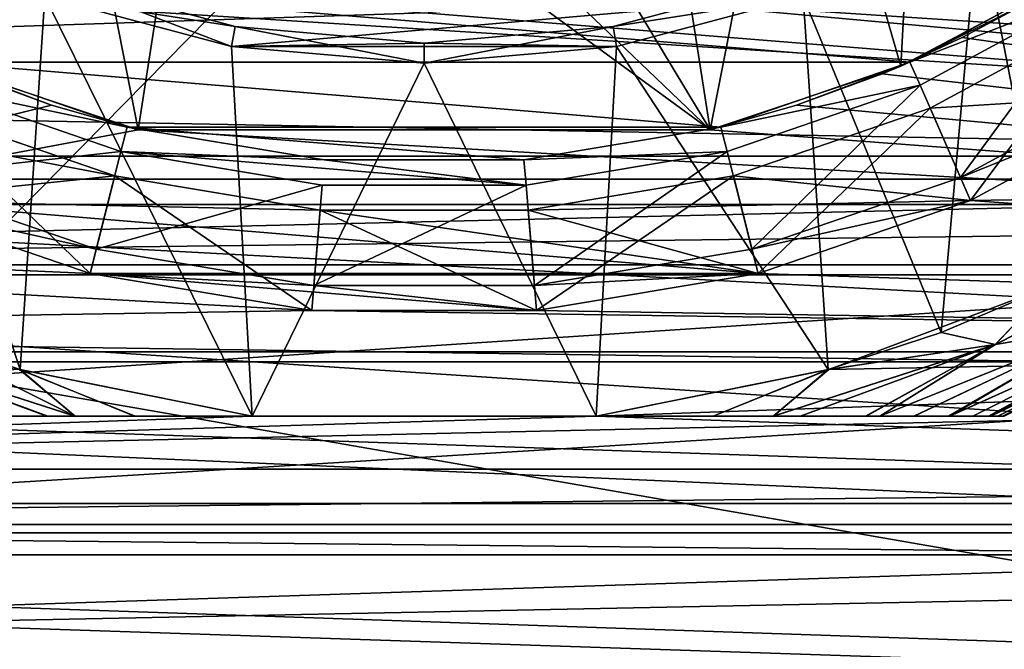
# Model space of a CAD drawing. Header units: millimetres. Extents: x -223 to 138, y -45 to 391.
# Tile 244 of 256: x 70.99 to 80.76, y -16.81 to -10.57. Entities that reach past the tile are written whole.
import ezdxf

# ---------------------------------------------------------------- set-up
doc = ezdxf.new("R2010")
doc.units = ezdxf.units.MM
doc.header["$LTSCALE"] = 65.185185
for name, color, linetype in [('13', 7, 'CONTINUOUS'), ('136', 7, 'CONTINUOUS'), ('137', 7, 'CONTINUOUS'), ('147', 7, 'CONTINUOUS'), ('149', 7, 'CONTINUOUS'), ('152', 7, 'CONTINUOUS'), ('188', 7, 'CONTINUOUS'), ('190', 7, 'CONTINUOUS'), ('192', 7, 'CONTINUOUS'), ('193', 7, 'CONTINUOUS'), ('194', 7, 'CONTINUOUS'), ('195', 7, 'CONTINUOUS'), ('197', 7, 'CONTINUOUS'), ('198', 7, 'CONTINUOUS'), ('199', 7, 'CONTINUOUS'), ('201', 7, 'CONTINUOUS'), ('203', 7, 'CONTINUOUS'), ('315', 7, 'CONTINUOUS'), ('316', 7, 'CONTINUOUS'), ('317', 7, 'CONTINUOUS'), ('318', 7, 'CONTINUOUS'), ('319', 7, 'CONTINUOUS'), ('321', 7, 'CONTINUOUS'), ('331', 7, 'CONTINUOUS'), ('35', 7, 'CONTINUOUS'), ('351', 7, 'CONTINUOUS'), ('354', 7, 'CONTINUOUS'), ('36', 7, 'CONTINUOUS'), ('381', 7, 'CONTINUOUS'), ('420', 7, 'CONTINUOUS'), ('421', 7, 'CONTINUOUS'), ('422', 7, 'CONTINUOUS'), ('50', 7, 'CONTINUOUS'), ('8', 7, 'CONTINUOUS'), ('81', 7, 'CONTINUOUS'), ('9', 7, 'CONTINUOUS')]:
    doc.layers.add(name, color=color, linetype=linetype)

msp = doc.modelspace()

# ---------------------------------------------------------------- linework, layer by layer
at = {"layer": '13', "color": 7, "linetype": 'CONTINUOUS', "true_color": 0xaaaaaa}
for points in [[(106, -13, -38), (106, -22.1034, -6.3594), (-41.9257, -22.1034, -6.3594), (106, -13, -38)], [(0, -13, -38), (106, -13, -38), (-41.9257, -22.1034, -6.3594), (0, -13, -38)]]:
    msp.add_3dface(points, dxfattribs=at)
at = {"layer": '136', "color": 7, "linetype": 'CONTINUOUS', "true_color": 0xaaaaaa}
for points in [[(69.5, -10.313, 16.5497), (97, -9.6597, 16.9393), (97, -12.0531, 15.3288), (69.5, -10.313, 16.5497)], [(69.5, -11.5413, 15.7178), (69.5, -10.313, 16.5497), (97, -12.0531, 15.3288), (69.5, -11.5413, 15.7178)], [(69.5, -12.7029, 14.7948), (69.5, -11.5413, 15.7178), (97, -12.0531, 15.3288), (69.5, -12.7029, 14.7948)], [(69.5, -12.7029, 14.7948), (97, -12.0531, 15.3288), (97, -14.1828, 13.3827), (69.5, -12.7029, 14.7948)], [(69.5, -13.791, 13.7862), (69.5, -12.7029, 14.7948), (97, -14.1828, 13.3827), (69.5, -13.791, 13.7862)], [(69.5, -14.7991, 12.6979), (69.5, -13.791, 13.7862), (97, -14.1828, 13.3827), (69.5, -14.7991, 12.6979)], [(69.5, -14.7991, 12.6979), (97, -14.1828, 13.3827), (97, -16.002, 11.1439), (69.5, -14.7991, 12.6979)], [(69.5, -15.7216, 11.5361), (69.5, -14.7991, 12.6979), (97, -16.002, 11.1439), (69.5, -15.7216, 11.5361)], [(69.5, -16.5531, 10.3075), (69.5, -15.7216, 11.5361), (97, -16.002, 11.1439), (69.5, -16.5531, 10.3075)], [(69.5, -16.5531, 10.3075), (97, -16.002, 11.1439), (97, -17.471, 8.661), (69.5, -16.5531, 10.3075)], [(69.5, -17.2889, 9.0192), (69.5, -16.5531, 10.3075), (97, -17.471, 8.661), (69.5, -17.2889, 9.0192)]]:
    msp.add_3dface(points, dxfattribs=at)
at = {"layer": '137', "color": 7, "linetype": 'CONTINUOUS', "true_color": 0xaaaaaa}
for points in [[(97, -13.0983, -25), (81.047, -10.365, -34.5), (80.34, -10.7464, -33.1745), (97, -13.0983, -25)], [(79.5467, -11.1053, -31.927), (97, -13.0983, -25), (80.34, -10.7464, -33.1745), (79.5467, -11.1053, -31.927)], [(71.3043, -11.4167, -30.8446), (70.4533, -11.1053, -31.927), (64.5, -13.0983, -25), (71.3043, -11.4167, -30.8446)], [(78.6957, -11.4167, -30.8446), (97, -13.0983, -25), (79.5467, -11.1053, -31.927), (78.6957, -11.4167, -30.8446)], [(72.1625, -11.6597, -30), (71.3043, -11.4167, -30.8446), (64.5, -13.0983, -25), (72.1625, -11.6597, -30)], [(77.8375, -11.6597, -30), (97, -13.0983, -25), (78.6957, -11.4167, -30.8446), (77.8375, -11.6597, -30)], [(72.1625, -11.6597, -30), (64.5, -13.0983, -25), (97, -13.0983, -25), (72.1625, -11.6597, -30)], [(77.8375, -11.6597, -30), (72.1625, -11.6597, -30), (97, -13.0983, -25), (77.8375, -11.6597, -30)]]:
    msp.add_3dface(points, dxfattribs=at)
at = {"layer": '147', "color": 7, "linetype": 'CONTINUOUS', "true_color": 0xaaaaaa}
for points in [[(70.1797, -10.9893, -45), (68.4367, -10.046, -45), (79.8203, -10.9893, -45), (70.1797, -10.9893, -45)], [(79.8203, -10.9893, -45), (68.4367, -10.046, -45), (81.5633, -10.046, -45), (79.8203, -10.9893, -45)], [(72.0542, -11.6328, -45), (70.1797, -10.9893, -45), (77.9458, -11.6328, -45), (72.0542, -11.6328, -45)], [(77.9458, -11.6328, -45), (70.1797, -10.9893, -45), (79.8203, -10.9893, -45), (77.9458, -11.6328, -45)], [(74.0091, -11.959, -45), (72.0542, -11.6328, -45), (75.9909, -11.959, -45), (74.0091, -11.959, -45)], [(75.9909, -11.959, -45), (72.0542, -11.6328, -45), (77.9458, -11.6328, -45), (75.9909, -11.959, -45)]]:
    msp.add_3dface(points, dxfattribs=at)
at = {"layer": '149', "color": 7, "linetype": 'CONTINUOUS', "true_color": 0xaaaaaa}
for points in [[(73.0899, -10.8329, -42), (78.7622, -10.3366, -42), (71.2378, -10.3366, -42), (73.0899, -10.8329, -42)], [(76.9101, -10.8329, -42), (78.7622, -10.3366, -42), (73.0899, -10.8329, -42), (76.9101, -10.8329, -42)], [(75, -11, -42), (76.9101, -10.8329, -42), (73.0899, -10.8329, -42), (75, -11, -42)]]:
    msp.add_3dface(points, dxfattribs=at)
at = {"layer": '152', "color": 7, "linetype": 'CONTINUOUS', "true_color": 0xaaaaaa}
for points in [[(79.8203, -10.9893, -45), (81.5633, -10.046, -45), (79.8204, -10.9893, -42), (79.8203, -10.9893, -45)], [(79.8204, -10.9893, -42), (81.5633, -10.046, -45), (81.5634, -10.046, -42), (79.8204, -10.9893, -42)], [(70.1797, -10.9893, -45), (72.0542, -11.6328, -45), (70.1796, -10.9893, -42), (70.1797, -10.9893, -45)], [(70.1796, -10.9893, -42), (72.0542, -11.6328, -45), (72.0542, -11.6328, -42), (70.1796, -10.9893, -42)], [(77.9458, -11.6328, -45), (79.8203, -10.9893, -45), (77.9458, -11.6328, -42), (77.9458, -11.6328, -45)], [(77.9458, -11.6328, -42), (79.8203, -10.9893, -45), (79.8204, -10.9893, -42), (77.9458, -11.6328, -42)], [(72.0542, -11.6328, -45), (74.0091, -11.959, -45), (72.0542, -11.6328, -42), (72.0542, -11.6328, -45)], [(72.0542, -11.6328, -42), (74.0091, -11.959, -45), (74.009, -11.959, -42), (72.0542, -11.6328, -42)], [(75.9909, -11.959, -45), (77.9458, -11.6328, -45), (75.991, -11.959, -42), (75.9909, -11.959, -45)], [(75.991, -11.959, -42), (77.9458, -11.6328, -45), (77.9458, -11.6328, -42), (75.991, -11.959, -42)], [(74.0091, -11.959, -45), (75.9909, -11.959, -45), (74.009, -11.959, -42), (74.0091, -11.959, -45)], [(74.009, -11.959, -42), (75.9909, -11.959, -45), (75.991, -11.959, -42), (74.009, -11.959, -42)]]:
    msp.add_3dface(points, dxfattribs=at)
at = {"layer": '188', "color": 7, "linetype": 'CONTINUOUS', "true_color": 0xaaaaaa}
for points in [[(79.8204, -10.9893, -42), (81.5634, -10.046, -42), (81.7001, -10.2553, -42), (79.8204, -10.9893, -42)], [(79.9208, -11.2182, -42), (79.8204, -10.9893, -42), (81.7001, -10.2553, -42), (79.9208, -11.2182, -42)], [(70.1796, -10.9893, -42), (72.0542, -11.6328, -42), (70.0792, -11.2182, -42), (70.1796, -10.9893, -42)], [(77.9458, -11.6328, -42), (79.8204, -10.9893, -42), (79.9208, -11.2182, -42), (77.9458, -11.6328, -42)], [(70.0792, -11.2182, -42), (72.0542, -11.6328, -42), (71.9928, -11.8752, -42), (70.0792, -11.2182, -42)], [(78.0072, -11.8752, -42), (77.9458, -11.6328, -42), (79.9208, -11.2182, -42), (78.0072, -11.8752, -42)], [(72.0542, -11.6328, -42), (74.009, -11.959, -42), (71.9928, -11.8752, -42), (72.0542, -11.6328, -42)], [(75.991, -11.959, -42), (77.9458, -11.6328, -42), (78.0072, -11.8752, -42), (75.991, -11.959, -42)], [(71.9928, -11.8752, -42), (74.009, -11.959, -42), (76.0116, -12.2082, -42), (71.9928, -11.8752, -42)], [(73.9884, -12.2082, -42), (71.9928, -11.8752, -42), (76.0116, -12.2082, -42), (73.9884, -12.2082, -42)], [(76.0116, -12.2082, -42), (75.991, -11.959, -42), (78.0072, -11.8752, -42), (76.0116, -12.2082, -42)], [(74.009, -11.959, -42), (75.991, -11.959, -42), (76.0116, -12.2082, -42), (74.009, -11.959, -42)]]:
    msp.add_3dface(points, dxfattribs=at)
at = {"layer": '190', "color": 7, "linetype": 'CONTINUOUS', "true_color": 0xaaaaaa}
for points in [[(82.247, -11.0925, -53.5), (82.3838, -11.3017, -53.5), (80.3225, -12.134, -53.5), (82.247, -11.0925, -53.5)], [(82.3838, -11.3017, -53.5), (80.4229, -12.3629, -53.5), (80.3225, -12.134, -53.5), (82.3838, -11.3017, -53.5)], [(71.7471, -12.8445, -53.5), (69.5771, -12.3629, -53.5), (69.6775, -12.134, -53.5), (71.7471, -12.8445, -53.5)], [(80.3225, -12.134, -53.5), (80.4229, -12.3629, -53.5), (78.2529, -12.8445, -53.5), (80.3225, -12.134, -53.5)], [(71.6859, -13.0869, -53.5), (69.5771, -12.3629, -53.5), (71.7471, -12.8445, -53.5), (71.6859, -13.0869, -53.5)], [(80.4229, -12.3629, -53.5), (78.3141, -13.0869, -53.5), (78.2529, -12.8445, -53.5), (80.4229, -12.3629, -53.5)], [(73.9058, -13.2047, -53.5), (71.6859, -13.0869, -53.5), (71.7471, -12.8445, -53.5), (73.9058, -13.2047, -53.5)], [(78.2529, -12.8445, -53.5), (78.3141, -13.0869, -53.5), (76.0942, -13.2047, -53.5), (78.2529, -12.8445, -53.5)], [(73.8852, -13.4539, -53.5), (71.6859, -13.0869, -53.5), (76.1148, -13.4539, -53.5), (73.8852, -13.4539, -53.5)], [(76.1148, -13.4539, -53.5), (71.6859, -13.0869, -53.5), (73.9058, -13.2047, -53.5), (76.1148, -13.4539, -53.5)], [(78.3141, -13.0869, -53.5), (76.1148, -13.4539, -53.5), (76.0942, -13.2047, -53.5), (78.3141, -13.0869, -53.5)], [(76.0942, -13.2047, -53.5), (76.1148, -13.4539, -53.5), (73.9058, -13.2047, -53.5), (76.0942, -13.2047, -53.5)]]:
    msp.add_3dface(points, dxfattribs=at)
at = {"layer": '192', "color": 7, "linetype": 'CONTINUOUS', "true_color": 0xaaaaaa}
for points in [[(80.5, -9.5263, -39.8), (81.2158, -13.2108, -39.8), (82.0706, -8.4266, -39.8), (80.5, -9.5263, -39.8)], [(69.8708, -13.6694, -39.8), (70.9911, -14.0388, -39.8), (69.5, -9.5263, -39.8), (69.8708, -13.6694, -39.8)], [(69.5, -9.5263, -39.8), (70.9911, -14.0388, -39.8), (71.2377, -10.3366, -39.8), (69.5, -9.5263, -39.8)], [(78.7623, -10.3366, -39.8), (80.1292, -13.6694, -39.8), (80.5, -9.5263, -39.8), (78.7623, -10.3366, -39.8)], [(80.1292, -13.6694, -39.8), (81.2158, -13.2108, -39.8), (80.5, -9.5263, -39.8), (80.1292, -13.6694, -39.8)], [(70.9911, -14.0388, -39.8), (73.2941, -14.5, -39.8), (71.2377, -10.3366, -39.8), (70.9911, -14.0388, -39.8)], [(71.2377, -10.3366, -39.8), (73.2941, -14.5, -39.8), (73.0898, -10.8329, -39.8), (71.2377, -10.3366, -39.8)], [(76.9102, -10.8329, -39.8), (79.0089, -14.0388, -39.8), (78.7623, -10.3366, -39.8), (76.9102, -10.8329, -39.8)], [(79.0089, -14.0388, -39.8), (80.1292, -13.6694, -39.8), (78.7623, -10.3366, -39.8), (79.0089, -14.0388, -39.8)], [(73.0898, -10.8329, -39.8), (73.2941, -14.5, -39.8), (75, -11, -39.8), (73.0898, -10.8329, -39.8)], [(75, -11, -39.8), (76.7059, -14.5, -39.8), (76.9102, -10.8329, -39.8), (75, -11, -39.8)], [(76.7059, -14.5, -39.8), (79.0089, -14.0388, -39.8), (76.9102, -10.8329, -39.8), (76.7059, -14.5, -39.8)], [(73.2941, -14.5, -39.8), (76.7059, -14.5, -39.8), (75, -11, -39.8), (73.2941, -14.5, -39.8)]]:
    msp.add_3dface(points, dxfattribs=at)
at = {"layer": '193', "color": 7, "linetype": 'CONTINUOUS', "true_color": 0xaaaaaa}
for points in [[(73.1245, -10.6359, -41.8), (71.3061, -10.1486, -41.8), (73.1245, -10.6359, -40), (73.1245, -10.6359, -41.8)], [(73.1245, -10.6359, -40), (71.3061, -10.1486, -41.8), (71.3061, -10.1486, -40), (73.1245, -10.6359, -40)], [(78.6939, -10.1486, -41.8), (76.8755, -10.6359, -41.8), (78.6939, -10.1486, -40), (78.6939, -10.1486, -41.8)], [(78.6939, -10.1486, -40), (76.8755, -10.6359, -41.8), (76.8755, -10.6359, -40), (78.6939, -10.1486, -40)], [(75, -10.8, -41.8), (73.1245, -10.6359, -41.8), (75, -10.8, -40), (75, -10.8, -41.8)], [(75, -10.8, -40), (73.1245, -10.6359, -41.8), (73.1245, -10.6359, -40), (75, -10.8, -40)], [(76.8755, -10.6359, -41.8), (75, -10.8, -41.8), (76.8755, -10.6359, -40), (76.8755, -10.6359, -41.8)], [(76.8755, -10.6359, -40), (75, -10.8, -41.8), (75, -10.8, -40), (76.8755, -10.6359, -40)]]:
    msp.add_3dface(points, dxfattribs=at)
at = {"layer": '194', "color": 7, "linetype": 'CONTINUOUS', "true_color": 0xaaaaaa}
for points in [[(79.9208, -11.2182, -42), (81.7001, -10.2553, -42), (79.9208, -11.2182, -52.9226), (79.9208, -11.2182, -42)], [(79.9208, -11.2182, -52.9226), (81.7001, -10.2553, -42), (81.7001, -10.2553, -52.9226), (79.9208, -11.2182, -52.9226)], [(70.0792, -11.2182, -42), (71.9928, -11.8752, -42), (71.9927, -11.8751, -52.9226), (70.0792, -11.2182, -42)], [(70.0792, -11.2182, -52.9226), (70.0792, -11.2182, -42), (71.9927, -11.8751, -52.9226), (70.0792, -11.2182, -52.9226)], [(78.0072, -11.8752, -42), (79.9208, -11.2182, -42), (78.0073, -11.8751, -52.9226), (78.0072, -11.8752, -42)], [(78.0073, -11.8751, -52.9226), (79.9208, -11.2182, -42), (79.9208, -11.2182, -52.9226), (78.0073, -11.8751, -52.9226)], [(71.9927, -11.8751, -52.9226), (71.9928, -11.8752, -42), (73.9883, -12.2082, -52.9226), (71.9927, -11.8751, -52.9226)], [(71.9928, -11.8752, -42), (73.9884, -12.2082, -42), (73.9883, -12.2082, -52.9226), (71.9928, -11.8752, -42)], [(76.0116, -12.2082, -42), (78.0072, -11.8752, -42), (76.0117, -12.2082, -52.9226), (76.0116, -12.2082, -42)], [(76.0117, -12.2082, -52.9226), (78.0072, -11.8752, -42), (78.0073, -11.8751, -52.9226), (76.0117, -12.2082, -52.9226)], [(73.9884, -12.2082, -42), (76.0116, -12.2082, -42), (73.9883, -12.2082, -52.9226), (73.9884, -12.2082, -42)], [(73.9883, -12.2082, -52.9226), (76.0116, -12.2082, -42), (76.0117, -12.2082, -52.9226), (73.9883, -12.2082, -52.9226)]]:
    msp.add_3dface(points, dxfattribs=at)
at = {"layer": '195', "color": 7, "linetype": 'CONTINUOUS', "true_color": 0xaaaaaa}
for points in [[(80.3225, -12.134, -53.5), (79.9208, -11.2182, -52.9226), (81.7001, -10.2553, -52.9226), (80.3225, -12.134, -53.5)], [(82.247, -11.0925, -53.5), (80.3225, -12.134, -53.5), (81.7001, -10.2553, -52.9226), (82.247, -11.0925, -53.5)], [(69.6775, -12.134, -53.5), (70.0792, -11.2182, -52.9226), (71.9927, -11.8751, -52.9226), (69.6775, -12.134, -53.5)], [(78.2529, -12.8445, -53.5), (78.0073, -11.8751, -52.9226), (79.9208, -11.2182, -52.9226), (78.2529, -12.8445, -53.5)], [(80.3225, -12.134, -53.5), (78.2529, -12.8445, -53.5), (79.9208, -11.2182, -52.9226), (80.3225, -12.134, -53.5)], [(71.7471, -12.8445, -53.5), (69.6775, -12.134, -53.5), (71.9927, -11.8751, -52.9226), (71.7471, -12.8445, -53.5)], [(71.7471, -12.8445, -53.5), (71.9927, -11.8751, -52.9226), (73.9883, -12.2082, -52.9226), (71.7471, -12.8445, -53.5)], [(76.0942, -13.2047, -53.5), (76.0117, -12.2082, -52.9226), (78.0073, -11.8751, -52.9226), (76.0942, -13.2047, -53.5)], [(78.2529, -12.8445, -53.5), (76.0942, -13.2047, -53.5), (78.0073, -11.8751, -52.9226), (78.2529, -12.8445, -53.5)], [(73.9058, -13.2047, -53.5), (71.7471, -12.8445, -53.5), (73.9883, -12.2082, -52.9226), (73.9058, -13.2047, -53.5)], [(76.0942, -13.2047, -53.5), (73.9058, -13.2047, -53.5), (76.0117, -12.2082, -52.9226), (76.0942, -13.2047, -53.5)], [(73.9058, -13.2047, -53.5), (73.9883, -12.2082, -52.9226), (76.0117, -12.2082, -52.9226), (73.9058, -13.2047, -53.5)]]:
    msp.add_3dface(points, dxfattribs=at)
at = {"layer": '197', "color": 7, "linetype": 'CONTINUOUS', "true_color": 0xaaaaaa}
for points in [[(71.5333, -14.5, -39.8488), (69.8708, -13.6694, -39.8), (69.3303, -13.7889, -39.8489), (71.5333, -14.5, -39.8488)], [(70.9911, -14.0388, -39.8), (69.8708, -13.6694, -39.8), (71.5333, -14.5, -39.8488), (70.9911, -14.0388, -39.8)], [(71.5333, -14.5, -39.8488), (69.3303, -13.7889, -39.8489), (71.2561, -14.5, -39.8732), (71.5333, -14.5, -39.8488)], [(69.3303, -13.7889, -39.8489), (70.605, -14.5, -39.9658), (71.2561, -14.5, -39.8732), (69.3303, -13.7889, -39.8489)], [(73.2941, -14.5, -39.8), (70.9911, -14.0388, -39.8), (72.126, -14.5, -39.8167), (73.2941, -14.5, -39.8)], [(72.126, -14.5, -39.8167), (70.9911, -14.0388, -39.8), (71.5333, -14.5, -39.8488), (72.126, -14.5, -39.8167)]]:
    msp.add_3dface(points, dxfattribs=at)
at = {"layer": '198', "color": 7, "linetype": 'CONTINUOUS', "true_color": 0xaaaaaa}
for points in [[(69.3331, -13.789, -53.4513), (70.9844, -14.0369, -53.5), (71.537, -14.5, -53.4514), (69.3331, -13.789, -53.4513)], [(69.3331, -13.789, -53.4513), (71.537, -14.5, -53.4514), (71.2682, -14.5, -53.428), (69.3331, -13.789, -53.4513)], [(70.6193, -14.5, -53.337), (69.3331, -13.789, -53.4513), (71.2682, -14.5, -53.428), (70.6193, -14.5, -53.337)], [(70.9844, -14.0369, -53.5), (73.2941, -14.5, -53.5), (72.1332, -14.5, -53.4835), (70.9844, -14.0369, -53.5)], [(71.537, -14.5, -53.4514), (70.9844, -14.0369, -53.5), (72.1332, -14.5, -53.4835), (71.537, -14.5, -53.4514)]]:
    msp.add_3dface(points, dxfattribs=at)
at = {"layer": '199', "color": 7, "linetype": 'CONTINUOUS', "true_color": 0xaaaaaa}
for points in [[(69.2459, -14.5, -40.8), (69.2459, -14.5, -52.5), (80.7541, -14.5, -40.8), (69.2459, -14.5, -40.8)], [(69.2603, -14.5, -40.6969), (69.2459, -14.5, -40.8), (80.7394, -14.5, -40.6958), (69.2603, -14.5, -40.6969)], [(80.7394, -14.5, -40.6958), (69.2459, -14.5, -40.8), (80.7541, -14.5, -40.8), (80.7394, -14.5, -40.6958)], [(69.2459, -14.5, -52.5), (69.2606, -14.5, -52.6042), (80.7541, -14.5, -52.5), (69.2459, -14.5, -52.5)], [(80.7541, -14.5, -40.8), (69.2459, -14.5, -52.5), (80.7541, -14.5, -52.5), (80.7541, -14.5, -40.8)], [(69.307, -14.5, -40.5894), (69.2603, -14.5, -40.6969), (80.7394, -14.5, -40.6958), (69.307, -14.5, -40.5894)], [(69.2606, -14.5, -52.6042), (69.3081, -14.5, -52.7126), (80.6925, -14.5, -52.7115), (69.2606, -14.5, -52.6042)], [(80.7541, -14.5, -52.5), (69.2606, -14.5, -52.6042), (80.7396, -14.5, -52.6035), (80.7541, -14.5, -52.5)], [(80.7396, -14.5, -52.6035), (69.2606, -14.5, -52.6042), (80.6925, -14.5, -52.7115), (80.7396, -14.5, -52.6035)], [(69.3781, -14.5, -40.493), (69.307, -14.5, -40.5894), (80.622, -14.5, -40.4931), (69.3781, -14.5, -40.493)], [(80.622, -14.5, -40.4931), (69.307, -14.5, -40.5894), (80.6919, -14.5, -40.5875), (80.622, -14.5, -40.4931)], [(80.6919, -14.5, -40.5875), (69.307, -14.5, -40.5894), (80.7394, -14.5, -40.6958), (80.6919, -14.5, -40.5875)], [(69.3081, -14.5, -52.7126), (69.3789, -14.5, -52.8079), (80.6925, -14.5, -52.7115), (69.3081, -14.5, -52.7126)], [(69.3977, -14.5, -40.4719), (69.3781, -14.5, -40.493), (80.5995, -14.5, -40.469), (69.3977, -14.5, -40.4719)], [(80.5995, -14.5, -40.469), (69.3781, -14.5, -40.493), (80.622, -14.5, -40.4931), (80.5995, -14.5, -40.469)], [(69.3789, -14.5, -52.8079), (69.4006, -14.5, -52.8311), (80.6211, -14.5, -52.8079), (69.3789, -14.5, -52.8079)], [(80.6925, -14.5, -52.7115), (69.3789, -14.5, -52.8079), (80.6211, -14.5, -52.8079), (80.6925, -14.5, -52.7115)], [(69.5506, -14.5, -40.3444), (69.3977, -14.5, -40.4719), (80.5995, -14.5, -40.469), (69.5506, -14.5, -40.3444)], [(69.4006, -14.5, -52.8311), (69.5562, -14.5, -52.9595), (80.4462, -14.5, -52.9578), (69.4006, -14.5, -52.8311)], [(80.6211, -14.5, -52.8079), (69.4006, -14.5, -52.8311), (80.6009, -14.5, -52.8295), (80.6211, -14.5, -52.8079)], [(80.6009, -14.5, -52.8295), (69.4006, -14.5, -52.8311), (80.4462, -14.5, -52.9578), (80.6009, -14.5, -52.8295)], [(69.7847, -14.5, -40.2128), (69.5506, -14.5, -40.3444), (80.2158, -14.5, -40.213), (69.7847, -14.5, -40.2128)], [(80.2158, -14.5, -40.213), (69.5506, -14.5, -40.3444), (80.4438, -14.5, -40.3406), (80.2158, -14.5, -40.213)], [(80.4438, -14.5, -40.3406), (69.5506, -14.5, -40.3444), (80.5995, -14.5, -40.469), (80.4438, -14.5, -40.3406)], [(69.5562, -14.5, -52.9595), (69.7859, -14.5, -53.0878), (80.4462, -14.5, -52.9578), (69.5562, -14.5, -52.9595)], [(70.1273, -14.5, -40.0828), (69.7847, -14.5, -40.2128), (80.2047, -14.5, -40.2078), (70.1273, -14.5, -40.0828)], [(80.2047, -14.5, -40.2078), (69.7847, -14.5, -40.2128), (80.2158, -14.5, -40.213), (80.2047, -14.5, -40.2078)], [(69.7859, -14.5, -53.0878), (69.7953, -14.5, -53.0922), (80.2139, -14.5, -53.0879), (69.7859, -14.5, -53.0878)], [(80.4462, -14.5, -52.9578), (69.7859, -14.5, -53.0878), (80.2139, -14.5, -53.0879), (80.4462, -14.5, -52.9578)], [(69.7953, -14.5, -53.0922), (70.1402, -14.5, -53.2212), (79.8639, -14.5, -53.2199), (69.7953, -14.5, -53.0922)], [(80.2139, -14.5, -53.0879), (69.7953, -14.5, -53.0922), (80.2081, -14.5, -53.0906), (80.2139, -14.5, -53.0879)], [(80.2081, -14.5, -53.0906), (69.7953, -14.5, -53.0922), (79.8639, -14.5, -53.2199), (80.2081, -14.5, -53.0906)], [(70.4769, -14.5, -39.992), (70.1273, -14.5, -40.0828), (79.5231, -14.5, -39.9919), (70.4769, -14.5, -39.992)], [(79.5231, -14.5, -39.9919), (70.1273, -14.5, -40.0828), (79.8597, -14.5, -40.0788), (79.5231, -14.5, -39.9919)], [(79.8597, -14.5, -40.0788), (70.1273, -14.5, -40.0828), (80.2047, -14.5, -40.2078), (79.8597, -14.5, -40.0788)], [(70.1402, -14.5, -53.2212), (70.4795, -14.5, -53.3086), (79.8639, -14.5, -53.2199), (70.1402, -14.5, -53.2212)], [(70.605, -14.5, -39.9658), (70.4769, -14.5, -39.992), (79.3806, -14.5, -39.963), (70.605, -14.5, -39.9658)], [(79.3806, -14.5, -39.963), (70.4769, -14.5, -39.992), (79.5231, -14.5, -39.9919), (79.3806, -14.5, -39.963)], [(70.4795, -14.5, -53.3086), (70.6193, -14.5, -53.337), (79.5204, -14.5, -53.3086), (70.4795, -14.5, -53.3086)], [(79.8639, -14.5, -53.2199), (70.4795, -14.5, -53.3086), (79.5204, -14.5, -53.3086), (79.8639, -14.5, -53.2199)], [(71.2561, -14.5, -39.8732), (70.605, -14.5, -39.9658), (79.3806, -14.5, -39.963), (71.2561, -14.5, -39.8732)], [(70.6193, -14.5, -53.337), (71.2682, -14.5, -53.428), (78.7356, -14.5, -53.4276), (70.6193, -14.5, -53.337)], [(79.5204, -14.5, -53.3086), (70.6193, -14.5, -53.337), (79.3851, -14.5, -53.3361), (79.5204, -14.5, -53.3086)], [(79.3851, -14.5, -53.3361), (70.6193, -14.5, -53.337), (78.7356, -14.5, -53.4276), (79.3851, -14.5, -53.3361)], [(71.5333, -14.5, -39.8488), (71.2561, -14.5, -39.8732), (78.7317, -14.5, -39.872), (71.5333, -14.5, -39.8488)], [(78.7317, -14.5, -39.872), (71.2561, -14.5, -39.8732), (79.3806, -14.5, -39.963), (78.7317, -14.5, -39.872)], [(71.2682, -14.5, -53.428), (71.537, -14.5, -53.4514), (78.463, -14.5, -53.4515), (71.2682, -14.5, -53.428)], [(78.7356, -14.5, -53.4276), (71.2682, -14.5, -53.428), (78.463, -14.5, -53.4515), (78.7356, -14.5, -53.4276)], [(72.126, -14.5, -39.8167), (71.5333, -14.5, -39.8488), (78.4669, -14.5, -39.8488), (72.126, -14.5, -39.8167)], [(78.4669, -14.5, -39.8488), (71.5333, -14.5, -39.8488), (78.7317, -14.5, -39.872), (78.4669, -14.5, -39.8488)], [(71.537, -14.5, -53.4514), (72.1332, -14.5, -53.4835), (77.8691, -14.5, -53.4834), (71.537, -14.5, -53.4514)], [(78.463, -14.5, -53.4515), (71.537, -14.5, -53.4514), (77.8691, -14.5, -53.4834), (78.463, -14.5, -53.4515)], [(76.7059, -14.5, -39.8), (73.2941, -14.5, -39.8), (72.126, -14.5, -39.8167), (76.7059, -14.5, -39.8)], [(76.7059, -14.5, -39.8), (72.126, -14.5, -39.8167), (77.8668, -14.5, -39.8165), (76.7059, -14.5, -39.8)], [(77.8668, -14.5, -39.8165), (72.126, -14.5, -39.8167), (78.4669, -14.5, -39.8488), (77.8668, -14.5, -39.8165)], [(72.1332, -14.5, -53.4835), (73.2941, -14.5, -53.5), (77.8691, -14.5, -53.4834), (72.1332, -14.5, -53.4835)], [(73.2941, -14.5, -53.5), (76.7059, -14.5, -53.5), (77.8691, -14.5, -53.4834), (73.2941, -14.5, -53.5)]]:
    msp.add_3dface(points, dxfattribs=at)
at = {"layer": '201', "color": 7, "linetype": 'CONTINUOUS', "true_color": 0xaaaaaa}
for points in [[(71.2377, -10.3366, -39.8), (73.0898, -10.8329, -39.8), (71.3061, -10.1486, -40), (71.2377, -10.3366, -39.8)], [(73.0898, -10.8329, -39.8), (73.1245, -10.6359, -40), (71.3061, -10.1486, -40), (73.0898, -10.8329, -39.8)], [(78.7623, -10.3366, -39.8), (78.6939, -10.1486, -40), (76.8755, -10.6359, -40), (78.7623, -10.3366, -39.8)], [(76.9102, -10.8329, -39.8), (78.7623, -10.3366, -39.8), (76.8755, -10.6359, -40), (76.9102, -10.8329, -39.8)], [(73.0898, -10.8329, -39.8), (75, -11, -39.8), (73.1245, -10.6359, -40), (73.0898, -10.8329, -39.8)], [(75, -11, -39.8), (75, -10.8, -40), (73.1245, -10.6359, -40), (75, -11, -39.8)], [(76.9102, -10.8329, -39.8), (76.8755, -10.6359, -40), (75, -10.8, -40), (76.9102, -10.8329, -39.8)], [(75, -11, -39.8), (76.9102, -10.8329, -39.8), (75, -10.8, -40), (75, -11, -39.8)]]:
    msp.add_3dface(points, dxfattribs=at)
at = {"layer": '203', "color": 7, "linetype": 'CONTINUOUS', "true_color": 0xaaaaaa}
for points in [[(71.2378, -10.3366, -42), (71.3061, -10.1486, -41.8), (73.1245, -10.6359, -41.8), (71.2378, -10.3366, -42)], [(78.7622, -10.3366, -42), (76.8755, -10.6359, -41.8), (78.6939, -10.1486, -41.8), (78.7622, -10.3366, -42)], [(73.0899, -10.8329, -42), (71.2378, -10.3366, -42), (73.1245, -10.6359, -41.8), (73.0899, -10.8329, -42)], [(78.7622, -10.3366, -42), (76.9101, -10.8329, -42), (76.8755, -10.6359, -41.8), (78.7622, -10.3366, -42)], [(73.0899, -10.8329, -42), (73.1245, -10.6359, -41.8), (75, -10.8, -41.8), (73.0899, -10.8329, -42)], [(76.9101, -10.8329, -42), (75, -11, -42), (76.8755, -10.6359, -41.8), (76.9101, -10.8329, -42)], [(75, -11, -42), (75, -10.8, -41.8), (76.8755, -10.6359, -41.8), (75, -11, -42)], [(75, -11, -42), (73.0899, -10.8329, -42), (75, -10.8, -41.8), (75, -11, -42)]]:
    msp.add_3dface(points, dxfattribs=at)
at = {"layer": '315', "color": 7, "linetype": 'CONTINUOUS', "true_color": 0xaaaaaa}
for points in [[(79.0156, -14.0369, -53.5), (102.5837, -13.5905, -53.5), (81.2207, -13.2084, -53.5), (79.0156, -14.0369, -53.5)], [(102.5837, -13.5905, -53.5), (76.7059, -14.5, -53.5), (101.6354, -15.3662, -53.5), (102.5837, -13.5905, -53.5)], [(76.7059, -14.5, -53.5), (102.5837, -13.5905, -53.5), (79.0156, -14.0369, -53.5), (76.7059, -14.5, -53.5)], [(73.2941, -14.5, -53.5), (70.9844, -14.0369, -53.5), (48.3646, -15.3662, -53.5), (73.2941, -14.5, -53.5)], [(76.7059, -14.5, -53.5), (73.2941, -14.5, -53.5), (48.3646, -15.3662, -53.5), (76.7059, -14.5, -53.5)], [(101.6354, -15.3662, -53.5), (76.7059, -14.5, -53.5), (48.3646, -15.3662, -53.5), (101.6354, -15.3662, -53.5)], [(49.4271, -17.076, -53.5), (101.6354, -15.3662, -53.5), (48.3646, -15.3662, -53.5), (49.4271, -17.076, -53.5)], [(100.5729, -17.076, -53.5), (101.6354, -15.3662, -53.5), (49.4271, -17.076, -53.5), (100.5729, -17.076, -53.5)]]:
    msp.add_3dface(points, dxfattribs=at)
at = {"layer": '316', "color": 7, "linetype": 'CONTINUOUS', "true_color": 0xaaaaaa}
for points in [[(81.8367, -10.4647, -54.0774), (80.0212, -11.4471, -59.5), (80.021, -11.4472, -54.0774), (81.8367, -10.4647, -54.0774)], [(81.8368, -10.4646, -59.5), (80.0212, -11.4471, -59.5), (81.8367, -10.4647, -54.0774), (81.8368, -10.4646, -59.5)], [(71.9313, -12.1175, -59.5), (69.9788, -11.4471, -59.5), (69.979, -11.4472, -54.0774), (71.9313, -12.1175, -59.5)], [(71.9315, -12.1175, -54.0774), (71.9313, -12.1175, -59.5), (69.979, -11.4472, -54.0774), (71.9315, -12.1175, -54.0774)], [(80.021, -11.4472, -54.0774), (78.0687, -12.1175, -59.5), (78.0685, -12.1175, -54.0774), (80.021, -11.4472, -54.0774)], [(80.0212, -11.4471, -59.5), (78.0687, -12.1175, -59.5), (80.021, -11.4472, -54.0774), (80.0212, -11.4471, -59.5)], [(73.9677, -12.4573, -59.5), (71.9313, -12.1175, -59.5), (71.9315, -12.1175, -54.0774), (73.9677, -12.4573, -59.5)], [(73.9678, -12.4573, -54.0774), (73.9677, -12.4573, -59.5), (71.9315, -12.1175, -54.0774), (73.9678, -12.4573, -54.0774)], [(78.0685, -12.1175, -54.0774), (76.0323, -12.4573, -59.5), (76.0322, -12.4573, -54.0774), (78.0685, -12.1175, -54.0774)], [(78.0687, -12.1175, -59.5), (76.0323, -12.4573, -59.5), (78.0685, -12.1175, -54.0774), (78.0687, -12.1175, -59.5)], [(76.0323, -12.4573, -59.5), (73.9677, -12.4573, -59.5), (76.0322, -12.4573, -54.0774), (76.0323, -12.4573, -59.5)], [(76.0322, -12.4573, -54.0774), (73.9677, -12.4573, -59.5), (73.9678, -12.4573, -54.0774), (76.0322, -12.4573, -54.0774)]]:
    msp.add_3dface(points, dxfattribs=at)
at = {"layer": '317', "color": 7, "linetype": 'CONTINUOUS', "true_color": 0xaaaaaa}
for points in [[(80.0212, -11.4471, -59.5), (81.8368, -10.4646, -59.5), (82.3837, -11.3018, -59.5), (80.0212, -11.4471, -59.5)], [(69.9788, -11.4471, -59.5), (71.9313, -12.1175, -59.5), (67.6163, -11.3018, -59.5), (69.9788, -11.4471, -59.5)], [(67.6163, -11.3018, -59.5), (71.9313, -12.1175, -59.5), (69.577, -12.3629, -59.5), (67.6163, -11.3018, -59.5)], [(80.423, -12.3629, -59.5), (80.0212, -11.4471, -59.5), (82.3837, -11.3018, -59.5), (80.423, -12.3629, -59.5)], [(78.0687, -12.1175, -59.5), (80.0212, -11.4471, -59.5), (80.423, -12.3629, -59.5), (78.0687, -12.1175, -59.5)], [(71.9313, -12.1175, -59.5), (73.9677, -12.4573, -59.5), (69.577, -12.3629, -59.5), (71.9313, -12.1175, -59.5)], [(76.0323, -12.4573, -59.5), (78.0687, -12.1175, -59.5), (80.423, -12.3629, -59.5), (76.0323, -12.4573, -59.5)], [(69.577, -12.3629, -59.5), (73.9677, -12.4573, -59.5), (78.3142, -13.0869, -59.5), (69.577, -12.3629, -59.5)], [(71.6858, -13.0869, -59.5), (69.577, -12.3629, -59.5), (78.3142, -13.0869, -59.5), (71.6858, -13.0869, -59.5)], [(78.3142, -13.0869, -59.5), (76.0323, -12.4573, -59.5), (80.423, -12.3629, -59.5), (78.3142, -13.0869, -59.5)], [(73.9677, -12.4573, -59.5), (76.0323, -12.4573, -59.5), (78.3142, -13.0869, -59.5), (73.9677, -12.4573, -59.5)], [(73.8851, -13.4539, -59.5), (71.6858, -13.0869, -59.5), (76.1149, -13.4539, -59.5), (73.8851, -13.4539, -59.5)], [(76.1149, -13.4539, -59.5), (71.6858, -13.0869, -59.5), (78.3142, -13.0869, -59.5), (76.1149, -13.4539, -59.5)]]:
    msp.add_3dface(points, dxfattribs=at)
at = {"layer": '318', "color": 7, "linetype": 'CONTINUOUS', "true_color": 0xaaaaaa}
for points in [[(80.423, -12.3629, -59.5), (82.3837, -11.3018, -59.5), (80.423, -12.3629, -54.1), (80.423, -12.3629, -59.5)], [(80.423, -12.3629, -54.1), (82.3837, -11.3018, -59.5), (82.3837, -11.3018, -54.1), (80.423, -12.3629, -54.1)], [(69.577, -12.3629, -59.5), (71.6858, -13.0869, -59.5), (69.577, -12.3629, -54.1), (69.577, -12.3629, -59.5)], [(69.577, -12.3629, -54.1), (71.6858, -13.0869, -59.5), (71.6858, -13.0869, -54.1), (69.577, -12.3629, -54.1)], [(78.3142, -13.0869, -59.5), (80.423, -12.3629, -59.5), (78.3142, -13.0869, -54.1), (78.3142, -13.0869, -59.5)], [(78.3142, -13.0869, -54.1), (80.423, -12.3629, -59.5), (80.423, -12.3629, -54.1), (78.3142, -13.0869, -54.1)], [(71.6858, -13.0869, -59.5), (73.8851, -13.4539, -59.5), (71.6858, -13.0869, -54.1), (71.6858, -13.0869, -59.5)], [(71.6858, -13.0869, -54.1), (73.8851, -13.4539, -59.5), (73.8851, -13.4539, -54.1), (71.6858, -13.0869, -54.1)], [(76.1149, -13.4539, -59.5), (78.3142, -13.0869, -59.5), (76.1149, -13.4539, -54.1), (76.1149, -13.4539, -59.5)], [(76.1149, -13.4539, -54.1), (78.3142, -13.0869, -59.5), (78.3142, -13.0869, -54.1), (76.1149, -13.4539, -54.1)], [(73.8851, -13.4539, -59.5), (76.1149, -13.4539, -59.5), (73.8851, -13.4539, -54.1), (73.8851, -13.4539, -59.5)], [(73.8851, -13.4539, -54.1), (76.1149, -13.4539, -59.5), (76.1149, -13.4539, -54.1), (73.8851, -13.4539, -54.1)]]:
    msp.add_3dface(points, dxfattribs=at)
at = {"layer": '319', "color": 7, "linetype": 'CONTINUOUS', "true_color": 0xaaaaaa}
for points in [[(80.423, -12.3629, -54.1), (82.3837, -11.3018, -54.1), (102.6584, -12.0015, -54.1), (80.423, -12.3629, -54.1)], [(69.577, -12.3629, -54.1), (71.6858, -13.0869, -54.1), (47.3416, -12.0015, -54.1), (69.577, -12.3629, -54.1)], [(71.6858, -13.0869, -54.1), (73.8851, -13.4539, -54.1), (47.3416, -12.0015, -54.1), (71.6858, -13.0869, -54.1)], [(47.3416, -12.0015, -54.1), (73.8851, -13.4539, -54.1), (48.2254, -13.8616, -54.1), (47.3416, -12.0015, -54.1)], [(101.7746, -13.8616, -54.1), (80.423, -12.3629, -54.1), (102.6584, -12.0015, -54.1), (101.7746, -13.8616, -54.1)], [(78.3142, -13.0869, -54.1), (80.423, -12.3629, -54.1), (101.7746, -13.8616, -54.1), (78.3142, -13.0869, -54.1)], [(76.1149, -13.4539, -54.1), (78.3142, -13.0869, -54.1), (101.7746, -13.8616, -54.1), (76.1149, -13.4539, -54.1)], [(48.2254, -13.8616, -54.1), (73.8851, -13.4539, -54.1), (101.7746, -13.8616, -54.1), (48.2254, -13.8616, -54.1)], [(73.8851, -13.4539, -54.1), (76.1149, -13.4539, -54.1), (101.7746, -13.8616, -54.1), (73.8851, -13.4539, -54.1)], [(49.2343, -15.6572, -54.1), (48.2254, -13.8616, -54.1), (100.7657, -15.6572, -54.1), (49.2343, -15.6572, -54.1)], [(100.7657, -15.6572, -54.1), (48.2254, -13.8616, -54.1), (101.7746, -13.8616, -54.1), (100.7657, -15.6572, -54.1)], [(50.3632, -17.3796, -54.1), (49.2343, -15.6572, -54.1), (99.6368, -17.3796, -54.1), (50.3632, -17.3796, -54.1)], [(99.6368, -17.3796, -54.1), (49.2343, -15.6572, -54.1), (100.7657, -15.6572, -54.1), (99.6368, -17.3796, -54.1)]]:
    msp.add_3dface(points, dxfattribs=at)
at = {"layer": '321', "color": 7, "linetype": 'CONTINUOUS', "true_color": 0xaaaaaa}
for points in [[(105.6681, -8.2175, -73.5), (104.3332, -12.1502, -73.5), (44.3319, -8.2175, -73.5), (105.6681, -8.2175, -73.5)], [(104.3332, -12.1502, -73.5), (45.6668, -12.1502, -73.5), (44.3319, -8.2175, -73.5), (104.3332, -12.1502, -73.5)], [(104.3332, -12.1502, -73.5), (102.4963, -15.8749, -73.5), (45.6668, -12.1502, -73.5), (104.3332, -12.1502, -73.5)], [(102.4963, -15.8749, -73.5), (47.5037, -15.8749, -73.5), (45.6668, -12.1502, -73.5), (102.4963, -15.8749, -73.5)], [(102.4963, -15.8749, -73.5), (100.1889, -19.3282, -73.5), (47.5037, -15.8749, -73.5), (102.4963, -15.8749, -73.5)], [(100.1889, -19.3282, -73.5), (49.8111, -19.3282, -73.5), (47.5037, -15.8749, -73.5), (100.1889, -19.3282, -73.5)]]:
    msp.add_3dface(points, dxfattribs=at)
at = {"layer": '331', "color": 7, "linetype": 'CONTINUOUS', "true_color": 0xaaaaaa}
for points in [[(80.4229, -12.3629, -53.5), (81.8367, -10.4647, -54.0774), (80.021, -11.4472, -54.0774), (80.4229, -12.3629, -53.5)], [(80.4229, -12.3629, -53.5), (82.3838, -11.3017, -53.5), (81.8367, -10.4647, -54.0774), (80.4229, -12.3629, -53.5)], [(69.5771, -12.3629, -53.5), (71.6859, -13.0869, -53.5), (69.979, -11.4472, -54.0774), (69.5771, -12.3629, -53.5)], [(71.6859, -13.0869, -53.5), (71.9315, -12.1175, -54.0774), (69.979, -11.4472, -54.0774), (71.6859, -13.0869, -53.5)], [(78.3141, -13.0869, -53.5), (80.021, -11.4472, -54.0774), (78.0685, -12.1175, -54.0774), (78.3141, -13.0869, -53.5)], [(78.3141, -13.0869, -53.5), (80.4229, -12.3629, -53.5), (80.021, -11.4472, -54.0774), (78.3141, -13.0869, -53.5)], [(71.6859, -13.0869, -53.5), (73.8852, -13.4539, -53.5), (71.9315, -12.1175, -54.0774), (71.6859, -13.0869, -53.5)], [(73.8852, -13.4539, -53.5), (73.9678, -12.4573, -54.0774), (71.9315, -12.1175, -54.0774), (73.8852, -13.4539, -53.5)], [(76.1148, -13.4539, -53.5), (78.0685, -12.1175, -54.0774), (76.0322, -12.4573, -54.0774), (76.1148, -13.4539, -53.5)], [(76.1148, -13.4539, -53.5), (78.3141, -13.0869, -53.5), (78.0685, -12.1175, -54.0774), (76.1148, -13.4539, -53.5)], [(73.8852, -13.4539, -53.5), (76.1148, -13.4539, -53.5), (73.9678, -12.4573, -54.0774), (73.8852, -13.4539, -53.5)], [(76.1148, -13.4539, -53.5), (76.0322, -12.4573, -54.0774), (73.9678, -12.4573, -54.0774), (76.1148, -13.4539, -53.5)]]:
    msp.add_3dface(points, dxfattribs=at)
at = {"layer": '35', "color": 7, "linetype": 'CONTINUOUS', "true_color": 0xaaaaaa}
for points in [[(70.0283, -6.5836, -30), (70.2693, -11.0282, -30), (71.3226, -7.3851, -30), (70.0283, -6.5836, -30)], [(78.6774, -7.3851, -30), (79.7307, -11.0282, -30), (79.9717, -6.5836, -30), (78.6774, -7.3851, -30)], [(79.7307, -11.0282, -30), (81.4931, -10.0916, -30), (79.9717, -6.5836, -30), (79.7307, -11.0282, -30)], [(70.2693, -11.0282, -30), (72.1625, -11.6597, -30), (71.3226, -7.3851, -30), (70.2693, -11.0282, -30)], [(71.3226, -7.3851, -30), (72.1625, -11.6597, -30), (72.7423, -7.9351, -30), (71.3226, -7.3851, -30)], [(77.2577, -7.9351, -30), (77.8375, -11.6597, -30), (78.6774, -7.3851, -30), (77.2577, -7.9351, -30)], [(77.8375, -11.6597, -30), (79.7307, -11.0282, -30), (78.6774, -7.3851, -30), (77.8375, -11.6597, -30)], [(72.1625, -11.6597, -30), (77.8375, -11.6597, -30), (72.7423, -7.9351, -30), (72.1625, -11.6597, -30)], [(72.7423, -7.9351, -30), (77.8375, -11.6597, -30), (74.2388, -8.2148, -30), (72.7423, -7.9351, -30)], [(75.7612, -8.2148, -30), (77.8375, -11.6597, -30), (77.2577, -7.9351, -30), (75.7612, -8.2148, -30)], [(74.2388, -8.2148, -30), (77.8375, -11.6597, -30), (75.7612, -8.2148, -30), (74.2388, -8.2148, -30)]]:
    msp.add_3dface(points, dxfattribs=at)
at = {"layer": '351', "linetype": 'CONTINUOUS'}
for points in [[(44.9114, -8.0622, -73.4573), (46.2212, -11.9206, -73.4573), (105.0886, -8.0622, -73.4573), (44.9114, -8.0622, -73.4573)], [(46.2212, -11.9206, -73.4573), (103.7788, -11.9206, -73.4573), (105.0886, -8.0622, -73.4573), (46.2212, -11.9206, -73.4573)], [(46.2212, -11.9206, -73.4573), (48.0233, -15.575, -73.4573), (103.7788, -11.9206, -73.4573), (46.2212, -11.9206, -73.4573)], [(48.0233, -15.575, -73.4573), (101.9767, -15.575, -73.4573), (103.7788, -11.9206, -73.4573), (48.0233, -15.575, -73.4573)], [(48.0233, -15.575, -73.4573), (50.287, -18.9629, -73.4573), (101.9767, -15.575, -73.4573), (48.0233, -15.575, -73.4573)], [(50.287, -18.9629, -73.4573), (99.713, -18.9629, -73.4573), (101.9767, -15.575, -73.4573), (50.287, -18.9629, -73.4573)]]:
    msp.add_3dface(points, dxfattribs=at)
at = {"layer": '354', "color": 7, "linetype": 'CONTINUOUS', "true_color": 0xaaaaaa}
for points in [[(81.4931, -10.0916, -30), (79.7307, -11.0282, -30), (81.047, -10.365, -34.5), (81.4931, -10.0916, -30)], [(81.047, -10.365, -34.5), (79.7307, -11.0282, -30), (80.34, -10.7464, -33.1745), (81.047, -10.365, -34.5)], [(79.7307, -11.0282, -30), (79.5467, -11.1053, -31.927), (80.34, -10.7464, -33.1745), (79.7307, -11.0282, -30)], [(79.7307, -11.0282, -30), (77.8375, -11.6597, -30), (78.6957, -11.4167, -30.8446), (79.7307, -11.0282, -30)], [(79.7307, -11.0282, -30), (78.6957, -11.4167, -30.8446), (79.5467, -11.1053, -31.927), (79.7307, -11.0282, -30)]]:
    msp.add_3dface(points, dxfattribs=at)
at = {"layer": '36', "color": 7, "linetype": 'CONTINUOUS', "true_color": 0xaaaaaa}
for points in [[(72.1625, -11.6597, -30), (70.2693, -11.0282, -30), (71.3043, -11.4167, -30.8446), (72.1625, -11.6597, -30)], [(71.3043, -11.4167, -30.8446), (70.2693, -11.0282, -30), (70.4533, -11.1053, -31.927), (71.3043, -11.4167, -30.8446)]]:
    msp.add_3dface(points, dxfattribs=at)
at = {"layer": '381', "color": 7, "linetype": 'CONTINUOUS', "true_color": 0xaaaaaa}
for points in [[(69.5, -13.9614, -22), (69.5, -18.7398, -5.3916), (97, -18.7398, -5.3916), (69.5, -13.9614, -22)], [(97, -13.9614, -22), (69.5, -13.9614, -22), (97, -18.7398, -5.3916), (97, -13.9614, -22)]]:
    msp.add_3dface(points, dxfattribs=at)
at = {"layer": '420', "color": 7, "linetype": 'CONTINUOUS', "true_color": 0xaaaaaa}
for points in [[(80.7541, -14.5, -40.8), (80.7541, -14.5, -52.5), (82.9783, -13.4055, -52.5), (80.7541, -14.5, -40.8)], [(82.9783, -13.4055, -40.8), (80.7541, -14.5, -40.8), (82.9783, -13.4055, -52.5), (82.9783, -13.4055, -40.8)]]:
    msp.add_3dface(points, dxfattribs=at)
at = {"layer": '421', "color": 7, "linetype": 'CONTINUOUS', "true_color": 0xaaaaaa}
for points in [[(82.7621, -12.729, -39.8489), (81.2158, -13.2108, -39.8), (80.6706, -13.7885, -39.8489), (82.7621, -12.729, -39.8489)], [(82.7621, -12.729, -39.8489), (80.6706, -13.7885, -39.8489), (81.7434, -13.6089, -39.9912), (82.7621, -12.729, -39.8489)], [(81.2158, -13.2108, -39.8), (80.1292, -13.6694, -39.8), (80.6706, -13.7885, -39.8489), (81.2158, -13.2108, -39.8)], [(80.622, -14.5, -40.4931), (80.6919, -14.5, -40.5875), (82.8586, -13.4196, -40.4919), (80.622, -14.5, -40.4931)], [(80.622, -14.5, -40.4931), (82.8586, -13.4196, -40.4919), (82.3658, -13.5349, -40.2127), (80.622, -14.5, -40.4931)], [(80.6919, -14.5, -40.5875), (80.7394, -14.5, -40.6958), (82.8586, -13.4196, -40.4919), (80.6919, -14.5, -40.5875)], [(80.7394, -14.5, -40.6958), (80.7541, -14.5, -40.8), (82.8586, -13.4196, -40.4919), (80.7394, -14.5, -40.6958)], [(80.7541, -14.5, -40.8), (82.9783, -13.4055, -40.8), (82.8586, -13.4196, -40.4919), (80.7541, -14.5, -40.8)], [(80.2158, -14.5, -40.213), (80.4438, -14.5, -40.3406), (82.3658, -13.5349, -40.2127), (80.2158, -14.5, -40.213)], [(81.7434, -13.6089, -39.9912), (80.2158, -14.5, -40.213), (82.3658, -13.5349, -40.2127), (81.7434, -13.6089, -39.9912)], [(80.4438, -14.5, -40.3406), (80.5995, -14.5, -40.469), (82.3658, -13.5349, -40.2127), (80.4438, -14.5, -40.3406)], [(80.5995, -14.5, -40.469), (80.622, -14.5, -40.4931), (82.3658, -13.5349, -40.2127), (80.5995, -14.5, -40.469)], [(80.1292, -13.6694, -39.8), (79.0089, -14.0388, -39.8), (80.6706, -13.7885, -39.8489), (80.1292, -13.6694, -39.8)], [(79.5231, -14.5, -39.9919), (79.8597, -14.5, -40.0788), (81.7434, -13.6089, -39.9912), (79.5231, -14.5, -39.9919)], [(80.6706, -13.7885, -39.8489), (79.5231, -14.5, -39.9919), (81.7434, -13.6089, -39.9912), (80.6706, -13.7885, -39.8489)], [(79.8597, -14.5, -40.0788), (80.2047, -14.5, -40.2078), (81.7434, -13.6089, -39.9912), (79.8597, -14.5, -40.0788)], [(80.2047, -14.5, -40.2078), (80.2158, -14.5, -40.213), (81.7434, -13.6089, -39.9912), (80.2047, -14.5, -40.2078)], [(79.0089, -14.0388, -39.8), (78.4669, -14.5, -39.8488), (80.6706, -13.7885, -39.8489), (79.0089, -14.0388, -39.8)], [(78.4669, -14.5, -39.8488), (78.7317, -14.5, -39.872), (80.6706, -13.7885, -39.8489), (78.4669, -14.5, -39.8488)], [(78.7317, -14.5, -39.872), (79.3806, -14.5, -39.963), (80.6706, -13.7885, -39.8489), (78.7317, -14.5, -39.872)], [(79.3806, -14.5, -39.963), (79.5231, -14.5, -39.9919), (80.6706, -13.7885, -39.8489), (79.3806, -14.5, -39.963)], [(79.0089, -14.0388, -39.8), (76.7059, -14.5, -39.8), (77.8668, -14.5, -39.8165), (79.0089, -14.0388, -39.8)], [(79.0089, -14.0388, -39.8), (77.8668, -14.5, -39.8165), (78.4669, -14.5, -39.8488), (79.0089, -14.0388, -39.8)]]:
    msp.add_3dface(points, dxfattribs=at)
at = {"layer": '422', "color": 7, "linetype": 'CONTINUOUS', "true_color": 0xaaaaaa}
for points in [[(80.6667, -13.7892, -53.4513), (81.2207, -13.2084, -53.5), (82.7587, -12.7301, -53.4513), (80.6667, -13.7892, -53.4513)], [(80.6667, -13.7892, -53.4513), (82.7587, -12.7301, -53.4513), (81.7415, -13.609, -53.3094), (80.6667, -13.7892, -53.4513)], [(79.0156, -14.0369, -53.5), (81.2207, -13.2084, -53.5), (80.6667, -13.7892, -53.4513), (79.0156, -14.0369, -53.5)], [(80.6925, -14.5, -52.7115), (80.6211, -14.5, -52.8079), (82.8582, -13.4196, -52.809), (80.6925, -14.5, -52.7115)], [(82.8582, -13.4196, -52.809), (80.6211, -14.5, -52.8079), (82.3649, -13.5348, -53.088), (82.8582, -13.4196, -52.809)], [(80.7396, -14.5, -52.6035), (80.6925, -14.5, -52.7115), (82.8582, -13.4196, -52.809), (80.7396, -14.5, -52.6035)], [(80.7541, -14.5, -52.5), (80.7396, -14.5, -52.6035), (82.8582, -13.4196, -52.809), (80.7541, -14.5, -52.5)], [(82.9783, -13.4055, -52.5), (80.7541, -14.5, -52.5), (82.8582, -13.4196, -52.809), (82.9783, -13.4055, -52.5)], [(80.4462, -14.5, -52.9578), (80.2139, -14.5, -53.0879), (82.3649, -13.5348, -53.088), (80.4462, -14.5, -52.9578)], [(82.3649, -13.5348, -53.088), (80.2139, -14.5, -53.0879), (81.7415, -13.609, -53.3094), (82.3649, -13.5348, -53.088)], [(80.6009, -14.5, -52.8295), (80.4462, -14.5, -52.9578), (82.3649, -13.5348, -53.088), (80.6009, -14.5, -52.8295)], [(80.6211, -14.5, -52.8079), (80.6009, -14.5, -52.8295), (82.3649, -13.5348, -53.088), (80.6211, -14.5, -52.8079)], [(79.8639, -14.5, -53.2199), (79.5204, -14.5, -53.3086), (81.7415, -13.609, -53.3094), (79.8639, -14.5, -53.2199)], [(79.5204, -14.5, -53.3086), (80.6667, -13.7892, -53.4513), (81.7415, -13.609, -53.3094), (79.5204, -14.5, -53.3086)], [(80.2081, -14.5, -53.0906), (79.8639, -14.5, -53.2199), (81.7415, -13.609, -53.3094), (80.2081, -14.5, -53.0906)], [(80.2139, -14.5, -53.0879), (80.2081, -14.5, -53.0906), (81.7415, -13.609, -53.3094), (80.2139, -14.5, -53.0879)], [(78.7356, -14.5, -53.4276), (78.463, -14.5, -53.4515), (80.6667, -13.7892, -53.4513), (78.7356, -14.5, -53.4276)], [(78.463, -14.5, -53.4515), (79.0156, -14.0369, -53.5), (80.6667, -13.7892, -53.4513), (78.463, -14.5, -53.4515)], [(79.3851, -14.5, -53.3361), (78.7356, -14.5, -53.4276), (80.6667, -13.7892, -53.4513), (79.3851, -14.5, -53.3361)], [(79.5204, -14.5, -53.3086), (79.3851, -14.5, -53.3361), (80.6667, -13.7892, -53.4513), (79.5204, -14.5, -53.3086)], [(77.8691, -14.5, -53.4834), (76.7059, -14.5, -53.5), (79.0156, -14.0369, -53.5), (77.8691, -14.5, -53.4834)], [(78.463, -14.5, -53.4515), (77.8691, -14.5, -53.4834), (79.0156, -14.0369, -53.5), (78.463, -14.5, -53.4515)]]:
    msp.add_3dface(points, dxfattribs=at)
at = {"layer": '50', "color": 7, "linetype": 'CONTINUOUS', "true_color": 0xaaaaaa}
for points in [[(69.5, 13.9614, -22), (69.5, -13.9614, -22), (97, 13.9614, -22), (69.5, 13.9614, -22)], [(97, 13.9614, -22), (69.5, -13.9614, -22), (97, -13.9614, -22), (97, 13.9614, -22)]]:
    msp.add_3dface(points, dxfattribs=at)
at = {"layer": '8', "color": 7, "linetype": 'CONTINUOUS', "true_color": 0xaaaaaa}
for points in [[(0, -13, -38), (0, 13, -38), (71.4088, 9.8668, -38), (0, -13, -38)], [(69.75, 9.0933, -38), (0, -13, -38), (71.4088, 9.8668, -38), (69.75, 9.0933, -38)], [(81.7493, -8.0435, -38), (106, -13, -38), (80.25, -9.0933, -38), (81.7493, -8.0435, -38)], [(71.4088, -9.8668, -38), (0, -13, -38), (69.75, -9.0933, -38), (71.4088, -9.8668, -38)], [(80.25, -9.0933, -38), (106, -13, -38), (78.5912, -9.8668, -38), (80.25, -9.0933, -38)], [(73.1767, -10.3405, -38), (0, -13, -38), (71.4088, -9.8668, -38), (73.1767, -10.3405, -38)], [(78.5912, -9.8668, -38), (106, -13, -38), (76.8233, -10.3405, -38), (78.5912, -9.8668, -38)], [(75, -10.5, -38), (0, -13, -38), (73.1767, -10.3405, -38), (75, -10.5, -38)], [(76.8233, -10.3405, -38), (106, -13, -38), (75, -10.5, -38), (76.8233, -10.3405, -38)], [(106, -13, -38), (0, -13, -38), (75, -10.5, -38), (106, -13, -38)]]:
    msp.add_3dface(points, dxfattribs=at)
at = {"layer": '81', "color": 7, "linetype": 'CONTINUOUS', "true_color": 0xaaaaaa}
for points in [[(64.5, -13.0983, -25), (64.5, 13.0983, -25), (97, 13.0983, -25), (64.5, -13.0983, -25)], [(97, -13.0983, -25), (64.5, -13.0983, -25), (97, 13.0983, -25), (97, -13.0983, -25)]]:
    msp.add_3dface(points, dxfattribs=at)
at = {"layer": '9', "color": 7, "linetype": 'CONTINUOUS', "true_color": 0xaaaaaa}
for points in [[(106, -12.4023, 19.3696), (106, -9.5282, 20.9336), (-106, -12.4023, 19.3696), (106, -12.4023, 19.3696)], [(106, -9.5282, 20.9336), (-106, -9.5282, 20.9336), (-106, -12.4023, 19.3696), (106, -9.5282, 20.9336)], [(106, -15.0252, 17.4139), (106, -12.4023, 19.3696), (-106, -15.0252, 17.4139), (106, -15.0252, 17.4139)], [(106, -12.4023, 19.3696), (-106, -12.4023, 19.3696), (-106, -15.0252, 17.4139), (106, -12.4023, 19.3696)], [(106, -17.3443, 15.1054), (106, -15.0252, 17.4139), (-106, -17.3443, 15.1054), (106, -17.3443, 15.1054)], [(106, -15.0252, 17.4139), (-106, -15.0252, 17.4139), (-106, -17.3443, 15.1054), (106, -15.0252, 17.4139)]]:
    msp.add_3dface(points, dxfattribs=at)

doc.saveas('drawing.dxf')
